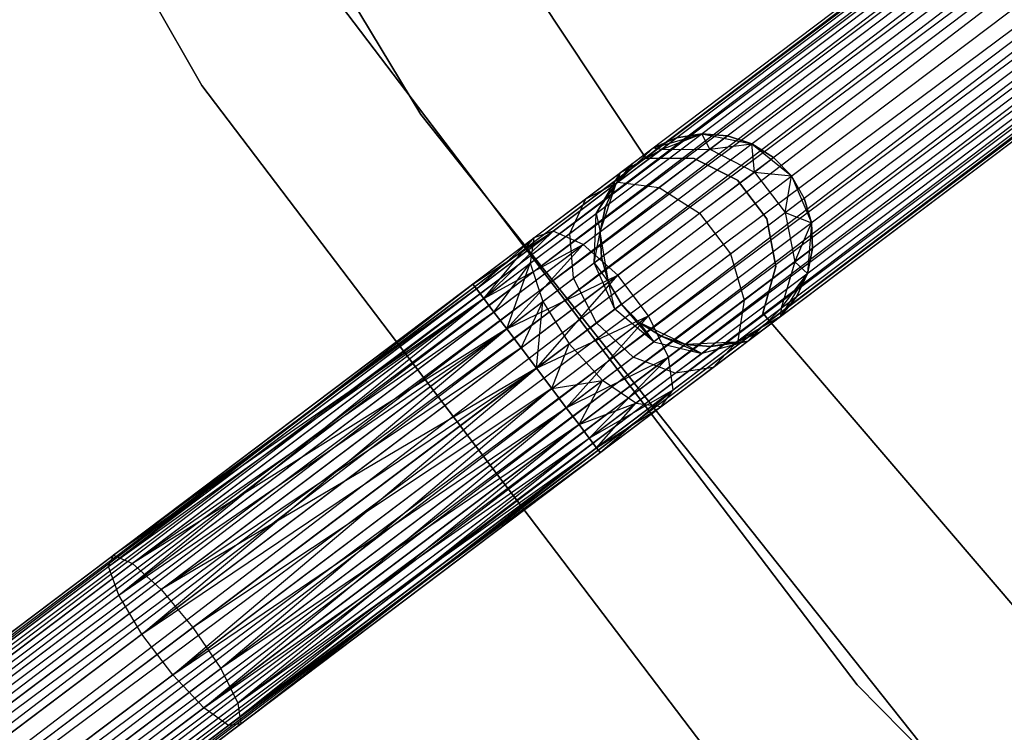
# Model space of a CAD drawing. Extents: x -102 to 101, y -101 to 102.
# Tile 16 of 256: x -55.42 to -46.17, y -41.17 to -34.47. Entities that reach past the tile are written whole.
import ezdxf

# ---------------------------------------------------------------- set-up
doc = ezdxf.new("R2010")
doc.units = 0
doc.header["$LTSCALE"] = 25.4
doc.layers.get('0').update_dxf_attribs({"linetype": 'CONTINUOUS'})

# ---------------------------------------------------------------- blocks, each defined once
blk = doc.blocks.new('NL2500012268_STL')
at = {"color": 0}
for p, q in [((67.5295, -25.3004, 327.3795), (37.6988, -47.8274, 327.3795)), ((67.5295, -25.3004, 327.6205), (37.6988, -47.8274, 327.3795)), ((67.5295, -25.3004, 327.6205), (37.6988, -47.8274, 327.3795)), ((67.5295, -25.3004, 327.3795), (37.6988, -47.8274, 327.3795)), ((37.7336, -47.8735, 327.8546), (67.5295, -25.3004, 327.6205)), ((37.7336, -47.8735, 327.8546), (67.5295, -25.3004, 327.6205)), ((37.6988, -47.8274, 327.3795), (67.5642, -25.3464, 327.1454)), ((37.6988, -47.8274, 327.3795), (67.5642, -25.3464, 327.1454)), ((67.5642, -25.3464, 327.8546), (37.7336, -47.8735, 327.8546)), ((67.5642, -25.3464, 327.8546), (37.7336, -47.8735, 327.8546)), ((67.5642, -25.3464, 327.1454), (37.8011, -47.9629, 326.9319)), ((67.5642, -25.3464, 327.1454), (37.8011, -47.9629, 326.9319)), ((67.6317, -25.4358, 328.0681), (37.7336, -47.8735, 327.8546)), ((67.6317, -25.4358, 328.0681), (37.7336, -47.8735, 327.8546)), ((67.6317, -25.4358, 326.9319), (37.8011, -47.9629, 326.9319)), ((67.6317, -25.4358, 326.9319), (37.8011, -47.9629, 326.9319)), ((37.8974, -48.0905, 328.2485), (67.6317, -25.4358, 328.0681)), ((37.8974, -48.0905, 328.2485), (67.6317, -25.4358, 328.0681)), ((37.8011, -47.9629, 326.9319), (67.7281, -25.5634, 326.7515)), ((37.8011, -47.9629, 326.9319), (67.7281, -25.5634, 326.7515)), ((67.7281, -25.5634, 328.2485), (37.8974, -48.0905, 328.2485)), ((67.7281, -25.5634, 328.2485), (37.8974, -48.0905, 328.2485)), ((67.7281, -25.5634, 326.7515), (38.017, -48.2488, 326.6146)), ((67.7281, -25.5634, 326.7515), (38.017, -48.2488, 326.6146)), ((67.8476, -25.7217, 328.3855), (37.8974, -48.0905, 328.2485)), ((67.8476, -25.7217, 328.3855), (37.8974, -48.0905, 328.2485)), ((67.8476, -25.7217, 326.6146), (38.017, -48.2488, 326.6146)), ((67.8476, -25.7217, 326.6146), (38.017, -48.2488, 326.6146)), ((38.1528, -48.4287, 328.4709), (67.8476, -25.7217, 328.3855)), ((38.1528, -48.4287, 328.4709), (67.8476, -25.7217, 328.3855)), ((38.017, -48.2488, 326.6146), (67.9835, -25.9016, 326.5291)), ((38.017, -48.2488, 326.6146), (67.9835, -25.9016, 326.5291)), ((67.9835, -25.9016, 328.4709), (38.1528, -48.4287, 328.4709)), ((67.9835, -25.9016, 328.4709), (38.1528, -48.4287, 328.4709)), ((67.9835, -25.9016, 326.5291), (38.297, -48.6196, 326.5)), ((67.9835, -25.9016, 326.5291), (38.297, -48.6196, 326.5)), ((68.1277, -26.0926, 328.5), (38.297, -48.6196, 328.5)), ((68.1277, -26.0926, 328.5), (38.297, -48.6196, 328.5)), ((68.1277, -26.0926, 326.5), (38.297, -48.6196, 326.5)), ((68.1277, -26.0926, 326.5), (38.297, -48.6196, 326.5)), ((68.2719, -26.2836, 326.5291), (38.297, -48.6196, 326.5)), ((68.2719, -26.2836, 326.5291), (38.297, -48.6196, 326.5)), ((68.2719, -26.2836, 328.4709), (38.4413, -48.8106, 328.4709)), ((68.2719, -26.2836, 328.4709), (38.4413, -48.8106, 328.4709)), ((68.2719, -26.2836, 326.5291), (38.5771, -48.9905, 326.6146)), ((68.2719, -26.2836, 326.5291), (38.5771, -48.9905, 326.6146)), ((68.4078, -26.4634, 328.3855), (38.4413, -48.8106, 328.4709)), ((68.4078, -26.4634, 328.3855), (38.4413, -48.8106, 328.4709)), ((68.4078, -26.4634, 326.6146), (38.5771, -48.9905, 326.6146)), ((68.4078, -26.4634, 326.6146), (38.5771, -48.9905, 326.6146)), ((38.6967, -49.1488, 328.2485), (68.4078, -26.4634, 328.3855)), ((38.6967, -49.1488, 328.2485), (68.4078, -26.4634, 328.3855)), ((38.5771, -48.9905, 326.6146), (68.5273, -26.6218, 326.7515)), ((38.5771, -48.9905, 326.6146), (68.5273, -26.6218, 326.7515)), ((68.5273, -26.6218, 328.2485), (38.6967, -49.1488, 328.2485)), ((68.5273, -26.6218, 328.2485), (38.6967, -49.1488, 328.2485)), ((68.5273, -26.6218, 326.7515), (38.793, -49.2764, 326.9319)), ((68.5273, -26.6218, 326.7515), (38.793, -49.2764, 326.9319)), ((68.6237, -26.7493, 328.0681), (38.6967, -49.1488, 328.2485)), ((68.6237, -26.7493, 328.0681), (38.6967, -49.1488, 328.2485)), ((68.6237, -26.7493, 326.9319), (38.793, -49.2764, 326.9319)), ((68.6237, -26.7493, 326.9319), (38.793, -49.2764, 326.9319)), ((38.8605, -49.3658, 327.8546), (68.6237, -26.7493, 328.0681)), ((38.8605, -49.3658, 327.8546), (68.6237, -26.7493, 328.0681)), ((38.793, -49.2764, 326.9319), (68.6912, -26.8387, 327.1454)), ((38.793, -49.2764, 326.9319), (68.6912, -26.8387, 327.1454)), ((68.6912, -26.8387, 327.8546), (38.8605, -49.3658, 327.8546)), ((68.6912, -26.8387, 327.8546), (38.8605, -49.3658, 327.8546)), ((68.7259, -26.8848, 327.6205), (38.8605, -49.3658, 327.8546)), ((68.7259, -26.8848, 327.6205), (38.8605, -49.3658, 327.8546)), ((68.6912, -26.8387, 327.1454), (38.8953, -49.4118, 327.3795)), ((68.6912, -26.8387, 327.1454), (38.8953, -49.4118, 327.3795)), ((38.8953, -49.4118, 327.3795), (68.7259, -26.8848, 327.6205)), ((68.7259, -26.8848, 327.3795), (38.8953, -49.4118, 327.3795)), ((38.8953, -49.4118, 327.3795), (68.7259, -26.8848, 327.6205)), ((68.7259, -26.8848, 327.3795), (38.8953, -49.4118, 327.3795)), ((45.547, -27.7899, 26.5), (49.662, -35.0051, 26.5)), ((49.662, -35.0051, 17), (45.547, -27.7899, 17)), ((45.547, -27.7899, 26.5), (49.662, -35.0051, 26.5)), ((49.662, -35.0051, 17), (45.547, -27.7899, 17)), ((47.5501, -28.3298, 19), (51.7184, -35.2789, 19)), ((51.7184, -35.2789, 20), (47.5501, -28.3298, 20)), ((47.5501, -28.3298, 19), (51.7184, -35.2789, 19)), ((51.7184, -35.2789, 20), (47.5501, -28.3298, 20)), ((53.8313, -35.6892, 23), (50.7281, -31.001, 23)), ((50.7281, -31.001, 21), (53.8313, -35.6892, 21)), ((50.7281, -31.001, 21), (53.8313, -35.6892, 21)), ((53.8313, -35.6892, 23), (50.7281, -31.001, 23)), ((55.8165, -40.6385, 26.5), (50.9136, -34.1783, 26.5)), ((50.9136, -34.1783, 17), (55.8165, -40.6385, 17)), ((50.9136, -34.1783, 17), (55.8165, -40.6385, 17)), ((55.8165, -40.6385, 26.5), (50.9136, -34.1783, 26.5)), ((49.662, -35.0051, 26.5), (54.6836, -41.6215, 26.5)), ((54.6836, -41.6215, 17), (49.662, -35.0051, 17)), ((49.662, -35.0051, 26.5), (54.6836, -41.6215, 26.5)), ((49.662, -35.0051, 26.5), (49.662, -35.0051, 17)), ((54.6836, -41.6215, 17), (49.662, -35.0051, 17)), ((49.662, -35.0051, 26.5), (49.662, -35.0051, 17)), ((51.7184, -35.2789, 19), (51.7184, -35.2789, 20)), ((51.7184, -35.2789, 19), (56.7582, -41.6246, 19)), ((56.7582, -41.6246, 20), (51.7184, -35.2789, 20)), ((51.7184, -35.2789, 19), (51.7184, -35.2789, 20)), ((51.7184, -35.2789, 19), (56.7582, -41.6246, 19)), ((56.7582, -41.6246, 20), (51.7184, -35.2789, 20)), ((53.8998, -35.5931, 21), (54.3592, -35.4588, 21)), ((53.8998, -35.5931, 21), (54.3592, -35.4588, 21)), ((54.1213, -35.498, 25.5), (53.8998, -35.5931, 25.5)), ((53.8998, -35.5931, 21), (54.1213, -35.498, 25.5)), ((54.1213, -35.498, 25.5), (53.8998, -35.5931, 25.5)), ((53.8998, -35.5931, 21), (54.1213, -35.498, 25.5)), ((53.9783, -35.6061, 26.4011), (54.3592, -35.4588, 25.5)), ((53.9783, -35.6061, 26.4011), (54.3592, -35.4588, 25.5)), ((53.9783, -35.6061, 26.4011), (54.1213, -35.498, 25.5)), ((53.9783, -35.6061, 26.4011), (54.1213, -35.498, 25.5)), ((54.3592, -35.4588, 25.5), (54.1213, -35.498, 25.5)), ((54.1213, -35.498, 25.5), (54.3592, -35.4588, 21)), ((54.1213, -35.498, 25.5), (54.3592, -35.4588, 21)), ((54.3592, -35.4588, 25.5), (54.1213, -35.498, 25.5)), ((54.3592, -35.4588, 21), (54.8284, -35.5534, 21)), ((54.4326, -35.6037, 26.5518), (54.3592, -35.4588, 25.5)), ((54.4326, -35.6037, 26.5518), (54.3592, -35.4588, 25.5)), ((54.5995, -35.4776, 25.5), (54.3592, -35.4588, 25.5)), ((54.3592, -35.4588, 21), (54.5995, -35.4776, 25.5)), ((54.3592, -35.4588, 21), (54.8284, -35.5534, 21)), ((54.3592, -35.4588, 25.5), (54.3592, -35.4588, 21)), ((54.3592, -35.4588, 25.5), (54.3592, -35.4588, 21)), ((54.5995, -35.4776, 25.5), (54.3592, -35.4588, 25.5)), ((54.3592, -35.4588, 21), (54.5995, -35.4776, 25.5)), ((54.4326, -35.6037, 26.5518), (54.5995, -35.4776, 25.5)), ((54.4326, -35.6037, 26.5518), (54.5995, -35.4776, 25.5)), ((54.8284, -35.5534, 25.5), (54.5995, -35.4776, 25.5)), ((54.5995, -35.4776, 25.5), (54.8284, -35.5534, 21)), ((54.5995, -35.4776, 25.5), (54.8284, -35.5534, 21)), ((54.8284, -35.5534, 25.5), (54.5995, -35.4776, 25.5)), ((53.5554, -35.9254, 21), (53.8998, -35.5931, 21)), ((53.5554, -35.9254, 21), (53.8998, -35.5931, 21)), ((53.5932, -35.8246, 26.2192), (53.8998, -35.5931, 25.5)), ((53.5932, -35.8246, 26.2192), (53.8998, -35.5931, 25.5)), ((53.7074, -35.7383, 25.5), (53.8998, -35.5931, 21)), ((53.7074, -35.7383, 25.5), (53.8998, -35.5931, 21)), ((53.8998, -35.5931, 25.5), (53.8998, -35.5931, 21)), ((53.9783, -35.6061, 26.4011), (53.8998, -35.5931, 25.5)), ((53.9783, -35.6061, 26.4011), (53.8998, -35.5931, 25.5)), ((53.8998, -35.5931, 25.5), (53.8998, -35.5931, 21)), ((54.4326, -35.6037, 26.5518), (54.8284, -35.5534, 25.5)), ((54.4326, -35.6037, 26.5518), (54.8284, -35.5534, 25.5)), ((54.8284, -35.5534, 21), (55.1998, -35.8553, 21)), ((54.8519, -35.8181, 26.6369), (54.8284, -35.5534, 25.5)), ((54.8519, -35.8181, 26.6369), (54.8284, -35.5534, 25.5)), ((55.0324, -35.6818, 25.5), (54.8284, -35.5534, 25.5)), ((54.8284, -35.5534, 21), (55.1998, -35.8553, 21)), ((54.8284, -35.5534, 21), (55.0324, -35.6818, 25.5)), ((54.8284, -35.5534, 25.5), (54.8284, -35.5534, 21)), ((54.8284, -35.5534, 25.5), (54.8284, -35.5534, 21)), ((55.0324, -35.6818, 25.5), (54.8284, -35.5534, 25.5)), ((54.8284, -35.5534, 21), (55.0324, -35.6818, 25.5)), ((53.571, -35.9136, 27.165), (53.9783, -35.6061, 26.4011)), ((53.571, -35.9136, 27.165), (53.9783, -35.6061, 26.4011)), ((53.5932, -35.8246, 26.2192), (53.9783, -35.6061, 26.4011)), ((53.5932, -35.8246, 26.2192), (53.9783, -35.6061, 26.4011)), ((54.2869, -35.6916, 23), (53.8313, -35.6892, 23)), ((53.8313, -35.6892, 23), (53.8313, -35.6892, 21)), ((53.8313, -35.6892, 21), (54.2869, -35.6916, 21)), ((53.8313, -35.6892, 23), (53.8313, -35.6892, 21)), ((53.8313, -35.6892, 21), (54.2869, -35.6916, 21)), ((54.2869, -35.6916, 23), (53.8313, -35.6892, 23)), ((53.9571, -35.9628, 27.4435), (54.4326, -35.6037, 26.5518)), ((53.9571, -35.9628, 27.4435), (54.4326, -35.6037, 26.5518)), ((53.9783, -35.6061, 26.4011), (54.4326, -35.6037, 26.5518)), ((53.9783, -35.6061, 26.4011), (54.4326, -35.6037, 26.5518)), ((54.6941, -35.8959, 23), (54.2869, -35.6916, 23)), ((54.2869, -35.6916, 23), (54.2869, -35.6916, 21)), ((54.2869, -35.6916, 21), (54.6941, -35.8959, 21)), ((54.2869, -35.6916, 23), (54.2869, -35.6916, 21)), ((54.2869, -35.6916, 21), (54.6941, -35.8959, 21)), ((54.6941, -35.8959, 23), (54.2869, -35.6916, 23)), ((54.4326, -35.6037, 26.5518), (54.8519, -35.8181, 26.6369)), ((54.4326, -35.6037, 26.5518), (54.8519, -35.8181, 26.6369)), ((54.8519, -35.8181, 26.6369), (55.0324, -35.6818, 25.5)), ((54.8519, -35.8181, 26.6369), (55.0324, -35.6818, 25.5)), ((55.1998, -35.8553, 25.5), (55.0324, -35.6818, 25.5)), ((55.0324, -35.6818, 25.5), (55.1998, -35.8553, 21)), ((55.1998, -35.8553, 25.5), (55.0324, -35.6818, 25.5)), ((55.0324, -35.6818, 25.5), (55.1998, -35.8553, 21)), ((53.7074, -35.7383, 25.5), (53.5554, -35.9254, 25.5)), ((53.5554, -35.9254, 21), (53.7074, -35.7383, 25.5)), ((53.7074, -35.7383, 25.5), (53.5554, -35.9254, 25.5)), ((53.5554, -35.9254, 21), (53.7074, -35.7383, 25.5)), ((53.5932, -35.8246, 26.2192), (53.7074, -35.7383, 25.5)), ((53.5932, -35.8246, 26.2192), (53.7074, -35.7383, 25.5)), ((53.2681, -36.0701, 26.829), (53.5932, -35.8246, 26.2192)), ((53.2681, -36.0701, 26.829), (53.5932, -35.8246, 26.2192)), ((53.3655, -36.2092, 26.048), (53.5932, -35.8246, 26.2192)), ((53.3655, -36.2092, 26.048), (53.5932, -35.8246, 26.2192)), ((53.5932, -35.8246, 26.2192), (53.5554, -35.9254, 25.5)), ((53.5932, -35.8246, 26.2192), (53.5554, -35.9254, 25.5)), ((54.338, -36.2062, 27.6008), (54.8519, -35.8181, 26.6369)), ((54.338, -36.2062, 27.6008), (54.8519, -35.8181, 26.6369)), ((54.8519, -35.8181, 26.6369), (55.1998, -35.8553, 25.5)), ((54.8519, -35.8181, 26.6369), (55.1998, -35.8553, 25.5)), ((54.8519, -35.8181, 26.6369), (55.1404, -36.2, 26.6369)), ((54.8519, -35.8181, 26.6369), (55.1404, -36.2, 26.6369)), ((55.1404, -36.2, 26.6369), (55.1998, -35.8553, 25.5)), ((55.1404, -36.2, 26.6369), (55.1998, -35.8553, 25.5)), ((55.1998, -35.8553, 21), (55.3885, -36.2951, 21)), ((55.3209, -36.0638, 25.5), (55.1998, -35.8553, 25.5)), ((55.1998, -35.8553, 25.5), (55.1998, -35.8553, 21)), ((55.1998, -35.8553, 25.5), (55.1998, -35.8553, 21)), ((55.3209, -36.0638, 25.5), (55.1998, -35.8553, 25.5)), ((55.3209, -36.0638, 25.5), (55.1998, -35.8553, 21)), ((55.3209, -36.0638, 25.5), (55.1998, -35.8553, 21)), ((55.1998, -35.8553, 21), (55.3885, -36.2951, 21)), ((52.9614, -36.374, 27.6754), (53.571, -35.9136, 27.165)), ((52.9614, -36.374, 27.6754), (53.571, -35.9136, 27.165)), ((53.2455, -36.5001, 28.0393), (53.9571, -35.9628, 27.4435)), ((53.2455, -36.5001, 28.0393), (53.9571, -35.9628, 27.4435)), ((53.2681, -36.0701, 26.829), (53.571, -35.9136, 27.165)), ((53.2681, -36.0701, 26.829), (53.571, -35.9136, 27.165)), ((53.3655, -36.2092, 26.048), (53.5554, -35.9254, 25.5)), ((53.3655, -36.2092, 26.048), (53.5554, -35.9254, 25.5)), ((53.4049, -36.3798, 21), (53.5554, -35.9254, 21)), ((53.4049, -36.3798, 21), (53.5554, -35.9254, 21)), ((53.5554, -35.9254, 25.5), (53.4525, -36.1435, 25.5)), ((53.4525, -36.1435, 25.5), (53.5554, -35.9254, 21)), ((53.4525, -36.1435, 25.5), (53.5554, -35.9254, 21)), ((53.5554, -35.9254, 25.5), (53.4525, -36.1435, 25.5)), ((53.5554, -35.9254, 25.5), (53.5554, -35.9254, 21)), ((53.5554, -35.9254, 25.5), (53.5554, -35.9254, 21)), ((53.571, -35.9136, 27.165), (53.9571, -35.9628, 27.4435)), ((53.571, -35.9136, 27.165), (53.9571, -35.9628, 27.4435)), ((53.9571, -35.9628, 27.4435), (54.338, -36.2062, 27.6008)), ((53.9571, -35.9628, 27.4435), (54.338, -36.2062, 27.6008)), ((54.9684, -36.2595, 23), (54.6941, -35.8959, 23)), ((54.6941, -35.8959, 23), (54.6941, -35.8959, 21)), ((54.6941, -35.8959, 21), (54.9684, -36.2595, 21)), ((54.6941, -35.8959, 23), (54.6941, -35.8959, 21)), ((54.6941, -35.8959, 21), (54.9684, -36.2595, 21)), ((54.9684, -36.2595, 23), (54.6941, -35.8959, 23)), ((55.1404, -36.2, 26.6369), (55.3209, -36.0638, 25.5)), ((55.1404, -36.2, 26.6369), (55.3209, -36.0638, 25.5)), ((55.3885, -36.2951, 25.5), (55.3209, -36.0638, 25.5)), ((55.3209, -36.0638, 25.5), (55.3885, -36.2951, 21)), ((55.3209, -36.0638, 25.5), (55.3885, -36.2951, 21)), ((55.3885, -36.2951, 25.5), (55.3209, -36.0638, 25.5)), ((52.7815, -36.4375, 27.2364), (53.2681, -36.0701, 26.829)), ((52.7815, -36.4375, 27.2364), (53.2681, -36.0701, 26.829)), ((53.1178, -36.3962, 26.5125), (53.2681, -36.0701, 26.829)), ((53.1178, -36.3962, 26.5125), (53.2681, -36.0701, 26.829)), ((53.3655, -36.2092, 26.048), (53.4525, -36.1435, 25.5)), ((53.3655, -36.2092, 26.048), (53.4525, -36.1435, 25.5)), ((53.4525, -36.1435, 25.5), (53.4049, -36.3798, 25.5)), ((53.4049, -36.3798, 21), (53.4525, -36.1435, 25.5)), ((53.4525, -36.1435, 25.5), (53.4049, -36.3798, 25.5)), ((53.4049, -36.3798, 21), (53.4525, -36.1435, 25.5)), ((53.1178, -36.3962, 26.5125), (53.3655, -36.2092, 26.048)), ((53.1178, -36.3962, 26.5125), (53.3655, -36.2092, 26.048)), ((53.3474, -36.6718, 25.9265), (53.3655, -36.2092, 26.048)), ((53.3474, -36.6718, 25.9265), (53.3655, -36.2092, 26.048)), ((53.3655, -36.2092, 26.048), (53.4049, -36.3798, 25.5)), ((53.3655, -36.2092, 26.048), (53.4049, -36.3798, 25.5)), ((53.5688, -36.787, 28.2448), (54.338, -36.2062, 27.6008)), ((53.5688, -36.787, 28.2448), (54.338, -36.2062, 27.6008)), ((54.338, -36.2062, 27.6008), (54.6264, -36.5881, 27.6008)), ((54.338, -36.2062, 27.6008), (54.6264, -36.5881, 27.6008)), ((54.6264, -36.5881, 27.6008), (55.1404, -36.2, 26.6369)), ((54.6264, -36.5881, 27.6008), (55.1404, -36.2, 26.6369)), ((55.1404, -36.2, 26.6369), (55.3885, -36.2951, 25.5)), ((55.1404, -36.2, 26.6369), (55.3885, -36.2951, 25.5)), ((55.1404, -36.2, 26.6369), (55.2318, -36.6621, 26.5518)), ((55.1404, -36.2, 26.6369), (55.2318, -36.6621, 26.5518)), ((55.053, -36.7072, 23), (54.9684, -36.2595, 23)), ((54.9684, -36.2595, 23), (54.9684, -36.2595, 21)), ((54.9684, -36.2595, 21), (55.053, -36.7072, 21)), ((54.9684, -36.2595, 23), (54.9684, -36.2595, 21)), ((54.9684, -36.2595, 21), (55.053, -36.7072, 21)), ((55.053, -36.7072, 23), (54.9684, -36.2595, 23)), ((55.2318, -36.6621, 26.5518), (55.3885, -36.2951, 25.5)), ((55.2318, -36.6621, 26.5518), (55.3885, -36.2951, 25.5)), ((55.3885, -36.2951, 21), (55.3511, -36.7723, 21)), ((55.3885, -36.2951, 21), (55.3511, -36.7723, 21)), ((55.3988, -36.536, 25.5), (55.3885, -36.2951, 25.5)), ((55.3885, -36.2951, 21), (55.3988, -36.536, 25.5)), ((55.3885, -36.2951, 25.5), (55.3885, -36.2951, 21)), ((55.3885, -36.2951, 25.5), (55.3885, -36.2951, 21)), ((55.3988, -36.536, 25.5), (55.3885, -36.2951, 25.5)), ((55.3885, -36.2951, 21), (55.3988, -36.536, 25.5)), ((52.2075, -36.871, 27.6205), (52.9614, -36.374, 27.6754)), ((52.2075, -36.871, 27.6205), (52.9614, -36.374, 27.6754)), ((52.2423, -36.917, 27.8546), (52.9614, -36.374, 27.6754)), ((52.2423, -36.917, 27.8546), (52.9614, -36.374, 27.6754)), ((52.3098, -37.0064, 28.0681), (52.9614, -36.374, 27.6754)), ((52.3098, -37.0064, 28.0681), (52.9614, -36.374, 27.6754)), ((52.7471, -36.6762, 26.8229), (53.1178, -36.3962, 26.5125)), ((52.7471, -36.6762, 26.8229), (53.1178, -36.3962, 26.5125)), ((52.9614, -36.374, 27.6754), (52.7815, -36.4375, 27.2364)), ((52.9614, -36.374, 27.6754), (52.7815, -36.4375, 27.2364)), ((53.2455, -36.5001, 28.0393), (52.9614, -36.374, 27.6754)), ((53.2455, -36.5001, 28.0393), (52.9614, -36.374, 27.6754)), ((53.1546, -36.8174, 26.2881), (53.1178, -36.3962, 26.5125)), ((53.1546, -36.8174, 26.2881), (53.1178, -36.3962, 26.5125)), ((53.3474, -36.6718, 25.9265), (53.4049, -36.3798, 25.5)), ((53.3474, -36.6718, 25.9265), (53.4049, -36.3798, 25.5)), ((53.4828, -36.852, 21), (53.4049, -36.3798, 21)), ((53.4049, -36.3798, 25.5), (53.4151, -36.6206, 25.5)), ((53.4151, -36.6206, 25.5), (53.4049, -36.3798, 21)), ((53.4828, -36.852, 21), (53.4049, -36.3798, 21)), ((53.4151, -36.6206, 25.5), (53.4049, -36.3798, 21)), ((53.4049, -36.3798, 25.5), (53.4151, -36.6206, 25.5)), ((53.4049, -36.3798, 25.5), (53.4049, -36.3798, 21)), ((53.4049, -36.3798, 25.5), (53.4049, -36.3798, 21)), ((52.2075, -36.871, 27.6205), (52.7815, -36.4375, 27.2364)), ((52.2075, -36.871, 27.3795), (52.7815, -36.4375, 27.2364)), ((52.2075, -36.871, 27.3795), (52.7815, -36.4375, 27.2364)), ((52.2075, -36.871, 27.6205), (52.7815, -36.4375, 27.2364)), ((52.2423, -36.917, 27.1454), (52.7815, -36.4375, 27.2364)), ((52.2423, -36.917, 27.1454), (52.7815, -36.4375, 27.2364)), ((52.3098, -37.0064, 26.9319), (52.7815, -36.4375, 27.2364)), ((52.3098, -37.0064, 26.9319), (52.7815, -36.4375, 27.2364)), ((52.3098, -37.0064, 28.0681), (53.2455, -36.5001, 28.0393)), ((52.3098, -37.0064, 28.0681), (53.2455, -36.5001, 28.0393)), ((52.4062, -37.134, 28.2485), (53.2455, -36.5001, 28.0393)), ((52.4062, -37.134, 28.2485), (53.2455, -36.5001, 28.0393)), ((52.5257, -37.2923, 28.3855), (53.2455, -36.5001, 28.0393)), ((52.5257, -37.2923, 28.3855), (53.2455, -36.5001, 28.0393)), ((52.7815, -36.4375, 27.2364), (52.7471, -36.6762, 26.8229)), ((52.7815, -36.4375, 27.2364), (52.7471, -36.6762, 26.8229)), ((53.5688, -36.787, 28.2448), (53.2455, -36.5001, 28.0393)), ((53.5688, -36.787, 28.2448), (53.2455, -36.5001, 28.0393)), ((53.8573, -37.169, 28.2448), (54.6264, -36.5881, 27.6008)), ((53.8573, -37.169, 28.2448), (54.6264, -36.5881, 27.6008)), ((54.6264, -36.5881, 27.6008), (54.7563, -37.0211, 27.4435)), ((54.6264, -36.5881, 27.6008), (54.7563, -37.0211, 27.4435)), ((55.2318, -36.6621, 26.5518), (55.3988, -36.536, 25.5)), ((55.2318, -36.6621, 26.5518), (55.3988, -36.536, 25.5)), ((55.3511, -36.7723, 25.5), (55.3988, -36.536, 25.5)), ((55.3988, -36.536, 25.5), (55.3511, -36.7723, 21)), ((55.3988, -36.536, 25.5), (55.3511, -36.7723, 21)), ((55.3511, -36.7723, 25.5), (55.3988, -36.536, 25.5)), ((52.3098, -37.0064, 26.9319), (52.7471, -36.6762, 26.8229)), ((52.3098, -37.0064, 26.9319), (52.7471, -36.6762, 26.8229)), ((52.4062, -37.134, 26.7515), (52.7471, -36.6762, 26.8229)), ((52.4062, -37.134, 26.7515), (52.7471, -36.6762, 26.8229)), ((52.5257, -37.2923, 26.6146), (52.7471, -36.6762, 26.8229)), ((52.5257, -37.2923, 26.6146), (52.7471, -36.6762, 26.8229)), ((52.7471, -36.6762, 26.8229), (52.8661, -37.0353, 26.5297)), ((52.7471, -36.6762, 26.8229), (52.8661, -37.0353, 26.5297)), ((53.1546, -36.8174, 26.2881), (53.3474, -36.6718, 25.9265)), ((53.1546, -36.8174, 26.2881), (53.3474, -36.6718, 25.9265)), ((53.3474, -36.6718, 25.9265), (53.4151, -36.6206, 25.5)), ((53.3474, -36.6718, 25.9265), (53.4151, -36.6206, 25.5)), ((53.543, -37.1064, 25.8827), (53.3474, -36.6718, 25.9265)), ((53.3474, -36.6718, 25.9265), (53.4828, -36.852, 25.5)), ((53.3474, -36.6718, 25.9265), (53.4828, -36.852, 25.5)), ((53.543, -37.1064, 25.8827), (53.3474, -36.6718, 25.9265)), ((53.4151, -36.6206, 25.5), (53.4828, -36.852, 25.5)), ((53.4828, -36.852, 21), (53.4151, -36.6206, 25.5)), ((53.4151, -36.6206, 25.5), (53.4828, -36.852, 25.5)), ((53.4828, -36.852, 21), (53.4151, -36.6206, 25.5)), ((54.7563, -37.0211, 27.4435), (55.2318, -36.6621, 26.5518)), ((54.7563, -37.0211, 27.4435), (55.2318, -36.6621, 26.5518)), ((54.9302, -37.1459, 23), (55.053, -36.7072, 23)), ((55.053, -36.7072, 21), (54.9302, -37.1459, 21)), ((55.053, -36.7072, 21), (54.9302, -37.1459, 21)), ((54.9302, -37.1459, 23), (55.053, -36.7072, 23)), ((55.053, -36.7072, 23), (55.053, -36.7072, 21)), ((55.053, -36.7072, 23), (55.053, -36.7072, 21)), ((55.2318, -36.6621, 26.5518), (55.1052, -37.0984, 26.4011)), ((55.2318, -36.6621, 26.5518), (55.1052, -37.0984, 26.4011)), ((55.2318, -36.6621, 26.5518), (55.3511, -36.7723, 25.5)), ((55.2318, -36.6621, 26.5518), (55.3511, -36.7723, 25.5)), ((52.5257, -37.2923, 28.3855), (53.5688, -36.787, 28.2448)), ((52.5257, -37.2923, 28.3855), (53.5688, -36.787, 28.2448)), ((52.6616, -37.4722, 28.4709), (53.5688, -36.787, 28.2448)), ((52.6616, -37.4722, 28.4709), (53.5688, -36.787, 28.2448)), ((52.8058, -37.6632, 28.5), (53.5688, -36.787, 28.2448)), ((52.8058, -37.6632, 28.5), (53.5688, -36.787, 28.2448)), ((53.8573, -37.169, 28.2448), (53.5688, -36.787, 28.2448)), ((53.8573, -37.169, 28.2448), (53.5688, -36.787, 28.2448)), ((55.3511, -36.7723, 21), (55.0962, -37.1775, 21)), ((55.3511, -36.7723, 21), (55.0962, -37.1775, 21)), ((55.1052, -37.0984, 26.4011), (55.3511, -36.7723, 25.5)), ((55.1052, -37.0984, 26.4011), (55.3511, -36.7723, 25.5)), ((55.2483, -36.9904, 25.5), (55.3511, -36.7723, 25.5)), ((55.3511, -36.7723, 21), (55.2483, -36.9904, 25.5)), ((55.2483, -36.9904, 25.5), (55.3511, -36.7723, 25.5)), ((55.3511, -36.7723, 21), (55.2483, -36.9904, 25.5)), ((55.3511, -36.7723, 25.5), (55.3511, -36.7723, 21)), ((55.3511, -36.7723, 25.5), (55.3511, -36.7723, 21)), ((48.7859, -39.5271, 27.6116), (52.2075, -36.871, 27.3795)), ((48.7859, -39.5271, 27.6116), (52.2075, -36.871, 27.3795)), ((48.8318, -39.4202, 28.0758), (52.2075, -36.871, 27.3795)), ((48.8318, -39.4202, 28.0758), (52.2075, -36.871, 27.6205)), ((48.8318, -39.4202, 28.0758), (52.2075, -36.871, 27.3795)), ((48.8318, -39.4202, 28.0758), (52.2075, -36.871, 27.6205)), ((52.2075, -36.871, 27.3795), (52.2423, -36.917, 27.1454)), ((52.2423, -36.917, 27.8546), (52.2075, -36.871, 27.6205)), ((52.2075, -36.871, 27.3795), (52.2423, -36.917, 27.1454)), ((52.2423, -36.917, 27.8546), (52.2075, -36.871, 27.6205)), ((52.8661, -37.0353, 26.5297), (53.1546, -36.8174, 26.2881)), ((52.8661, -37.0353, 26.5297), (53.1546, -36.8174, 26.2881)), ((53.3701, -37.237, 26.2071), (53.1546, -36.8174, 26.2881)), ((53.3701, -37.237, 26.2071), (53.1546, -36.8174, 26.2881)), ((53.6038, -37.0605, 21), (53.4828, -36.852, 21)), ((53.543, -37.1064, 25.8827), (53.4828, -36.852, 25.5)), ((53.4828, -36.852, 25.5), (53.6038, -37.0605, 25.5)), ((53.543, -37.1064, 25.8827), (53.4828, -36.852, 25.5)), ((53.4828, -36.852, 25.5), (53.6038, -37.0605, 25.5)), ((53.4828, -36.852, 25.5), (53.4828, -36.852, 21)), ((53.6038, -37.0605, 21), (53.4828, -36.852, 21)), ((53.4828, -36.852, 25.5), (53.4828, -36.852, 21)), ((48.7859, -39.5271, 27.6116), (52.2423, -36.917, 27.1454)), ((48.7859, -39.5271, 27.6116), (52.2423, -36.917, 27.1454)), ((52.2423, -36.917, 27.8546), (48.8318, -39.4202, 28.0758)), ((52.2423, -36.917, 27.8546), (48.8318, -39.4202, 28.0758)), ((52.2423, -36.917, 27.1454), (52.3098, -37.0064, 26.9319)), ((52.3098, -37.0064, 28.0681), (52.2423, -36.917, 27.8546)), ((52.2423, -36.917, 27.1454), (52.3098, -37.0064, 26.9319)), ((52.3098, -37.0064, 28.0681), (52.2423, -36.917, 27.8546)), ((48.7859, -39.5271, 27.6116), (52.3098, -37.0064, 26.9319)), ((48.7859, -39.5271, 27.6116), (52.3098, -37.0064, 26.9319)), ((52.3098, -37.0064, 28.0681), (48.8318, -39.4202, 28.0758)), ((52.3098, -37.0064, 28.0681), (48.8318, -39.4202, 28.0758)), ((48.8829, -39.7946, 27.2267), (52.3098, -37.0064, 26.9319)), ((48.8829, -39.7946, 27.2267), (52.3098, -37.0064, 26.9319)), ((52.3098, -37.0064, 28.0681), (49.0101, -39.4982, 28.5131)), ((52.3098, -37.0064, 28.0681), (49.0101, -39.4982, 28.5131)), ((52.3098, -37.0064, 26.9319), (52.4062, -37.134, 26.7515)), ((52.4062, -37.134, 28.2485), (52.3098, -37.0064, 28.0681)), ((52.3098, -37.0064, 26.9319), (52.4062, -37.134, 26.7515)), ((52.4062, -37.134, 28.2485), (52.3098, -37.0064, 28.0681)), ((52.5257, -37.2923, 26.6146), (52.8661, -37.0353, 26.5297)), ((52.5257, -37.2923, 26.6146), (52.8661, -37.0353, 26.5297)), ((52.6616, -37.4722, 26.5291), (52.8661, -37.0353, 26.5297)), ((52.6616, -37.4722, 26.5291), (52.8661, -37.0353, 26.5297)), ((52.8058, -37.6632, 26.5), (52.8661, -37.0353, 26.5297)), ((52.8058, -37.6632, 26.5), (52.8661, -37.0353, 26.5297)), ((52.8661, -37.0353, 26.5297), (53.1112, -37.4325, 26.4239)), ((52.8661, -37.0353, 26.5297), (53.1112, -37.4325, 26.4239)), ((53.6038, -37.0605, 25.5), (53.543, -37.1064, 25.8827)), ((53.6038, -37.0605, 25.5), (53.543, -37.1064, 25.8827)), ((53.7712, -37.234, 21), (53.6038, -37.0605, 21)), ((53.6038, -37.0605, 25.5), (53.7712, -37.234, 25.5)), ((53.9076, -37.4135, 25.9265), (53.6038, -37.0605, 25.5)), ((53.9076, -37.4135, 25.9265), (53.6038, -37.0605, 25.5)), ((53.6038, -37.0605, 25.5), (53.7712, -37.234, 25.5)), ((53.6038, -37.0605, 25.5), (53.6038, -37.0605, 21)), ((53.7712, -37.234, 21), (53.6038, -37.0605, 21)), ((53.6038, -37.0605, 25.5), (53.6038, -37.0605, 21)), ((54.0448, -37.5585, 28.0393), (54.7563, -37.0211, 27.4435)), ((54.0448, -37.5585, 28.0393), (54.7563, -37.0211, 27.4435)), ((54.7563, -37.0211, 27.4435), (54.6979, -37.406, 27.165)), ((54.7563, -37.0211, 27.4435), (54.6979, -37.406, 27.165)), ((55.0962, -37.1775, 25.5), (55.2483, -36.9904, 25.5)), ((55.2483, -36.9904, 25.5), (55.0962, -37.1775, 21)), ((55.2483, -36.9904, 25.5), (55.0962, -37.1775, 21)), ((55.0962, -37.1775, 25.5), (55.2483, -36.9904, 25.5)), ((55.1052, -37.0984, 26.4011), (55.2483, -36.9904, 25.5)), ((55.1052, -37.0984, 26.4011), (55.2483, -36.9904, 25.5)), ((48.8829, -39.7946, 27.2267), (52.4062, -37.134, 26.7515)), ((48.8829, -39.7946, 27.2267), (52.4062, -37.134, 26.7515)), ((52.4062, -37.134, 28.2485), (49.0101, -39.4982, 28.5131)), ((52.4062, -37.134, 28.2485), (49.0101, -39.4982, 28.5131)), ((52.4062, -37.134, 26.7515), (52.5257, -37.2923, 26.6146)), ((52.5257, -37.2923, 28.3855), (52.4062, -37.134, 28.2485)), ((52.4062, -37.134, 26.7515), (52.5257, -37.2923, 26.6146)), ((52.5257, -37.2923, 28.3855), (52.4062, -37.134, 28.2485)), ((52.8058, -37.6632, 28.5), (53.8573, -37.169, 28.2448)), ((52.8058, -37.6632, 28.5), (53.8573, -37.169, 28.2448)), ((52.95, -37.8541, 28.4709), (53.8573, -37.169, 28.2448)), ((52.95, -37.8541, 28.4709), (53.8573, -37.169, 28.2448)), ((53.0858, -38.034, 28.3855), (53.8573, -37.169, 28.2448)), ((53.0858, -38.034, 28.3855), (53.8573, -37.169, 28.2448)), ((53.543, -37.1064, 25.8827), (53.3701, -37.237, 26.2071)), ((53.543, -37.1064, 25.8827), (53.3701, -37.237, 26.2071)), ((53.9076, -37.4135, 25.9265), (53.543, -37.1064, 25.8827)), ((53.9076, -37.4135, 25.9265), (53.543, -37.1064, 25.8827)), ((54.0448, -37.5585, 28.0393), (53.8573, -37.169, 28.2448)), ((54.0448, -37.5585, 28.0393), (53.8573, -37.169, 28.2448)), ((54.6979, -37.406, 27.165), (55.1052, -37.0984, 26.4011)), ((54.6979, -37.406, 27.165), (55.1052, -37.0984, 26.4011)), ((55.1052, -37.0984, 26.4011), (54.7897, -37.409, 26.2192)), ((55.1052, -37.0984, 26.4011), (54.7897, -37.409, 26.2192)), ((58.5851, -41.4163, 23), (54.9302, -37.1459, 23)), ((54.9302, -37.1459, 23), (54.9302, -37.1459, 21)), ((54.9302, -37.1459, 21), (58.5851, -41.4163, 21)), ((54.9302, -37.1459, 23), (54.9302, -37.1459, 21)), ((54.9302, -37.1459, 21), (58.5851, -41.4163, 21)), ((58.5851, -41.4163, 23), (54.9302, -37.1459, 23)), ((55.1052, -37.0984, 26.4011), (55.0962, -37.1775, 25.5)), ((55.1052, -37.0984, 26.4011), (55.0962, -37.1775, 25.5)), ((53.3701, -37.237, 26.2071), (53.1112, -37.4325, 26.4239)), ((53.3701, -37.237, 26.2071), (53.1112, -37.4325, 26.4239)), ((53.7147, -37.5591, 26.2881), (53.3701, -37.237, 26.2071)), ((53.7147, -37.5591, 26.2881), (53.3701, -37.237, 26.2071)), ((54.2041, -37.4382, 21), (53.7712, -37.234, 21)), ((53.7712, -37.234, 25.5), (53.9076, -37.4135, 25.9265)), ((53.7712, -37.234, 25.5), (53.9076, -37.4135, 25.9265)), ((53.7712, -37.234, 25.5), (53.9753, -37.3624, 25.5)), ((53.9753, -37.3624, 25.5), (53.7712, -37.234, 21)), ((54.2041, -37.4382, 21), (53.7712, -37.234, 21)), ((53.9753, -37.3624, 25.5), (53.7712, -37.234, 21)), ((53.7712, -37.234, 25.5), (53.9753, -37.3624, 25.5)), ((53.7712, -37.234, 25.5), (53.7712, -37.234, 21)), ((53.7712, -37.234, 25.5), (53.7712, -37.234, 21)), ((55.0962, -37.1775, 21), (54.6823, -37.4178, 21)), ((55.0962, -37.1775, 21), (54.6823, -37.4178, 21)), ((54.7897, -37.409, 26.2192), (55.0962, -37.1775, 25.5)), ((54.7897, -37.409, 26.2192), (55.0962, -37.1775, 25.5)), ((55.0962, -37.1775, 21), (54.9039, -37.3227, 25.5)), ((55.0962, -37.1775, 21), (54.9039, -37.3227, 25.5)), ((55.0962, -37.1775, 25.5), (55.0962, -37.1775, 21)), ((55.0962, -37.1775, 25.5), (55.0962, -37.1775, 21)), ((48.8829, -39.7946, 27.2267), (52.5257, -37.2923, 26.6146)), ((48.8829, -39.7946, 27.2267), (52.5257, -37.2923, 26.6146)), ((52.5257, -37.2923, 28.3855), (49.0101, -39.4982, 28.5131)), ((52.5257, -37.2923, 28.3855), (49.0101, -39.4982, 28.5131)), ((49.1005, -40.1613, 27.0093), (52.5257, -37.2923, 26.6146)), ((49.1005, -40.1613, 27.0093), (52.5257, -37.2923, 26.6146)), ((49.2799, -39.7434, 28.8232), (52.5257, -37.2923, 28.3855)), ((49.2799, -39.7434, 28.8232), (52.5257, -37.2923, 28.3855)), ((52.5257, -37.2923, 26.6146), (52.6616, -37.4722, 26.5291)), ((52.6616, -37.4722, 28.4709), (52.5257, -37.2923, 28.3855)), ((52.5257, -37.2923, 26.6146), (52.6616, -37.4722, 26.5291)), ((52.6616, -37.4722, 28.4709), (52.5257, -37.2923, 28.3855)), ((54.6823, -37.4178, 25.5), (54.9039, -37.3227, 25.5)), ((54.9039, -37.3227, 25.5), (54.6823, -37.4178, 21)), ((54.9039, -37.3227, 25.5), (54.6823, -37.4178, 21)), ((54.6823, -37.4178, 25.5), (54.9039, -37.3227, 25.5)), ((54.7897, -37.409, 26.2192), (54.9039, -37.3227, 25.5)), ((54.7897, -37.409, 26.2192), (54.9039, -37.3227, 25.5)), ((53.1112, -37.4325, 26.4239), (52.8058, -37.6632, 26.5)), ((53.1112, -37.4325, 26.4239), (52.8058, -37.6632, 26.5)), ((52.95, -37.8541, 26.5291), (53.1112, -37.4325, 26.4239)), ((52.95, -37.8541, 26.5291), (53.1112, -37.4325, 26.4239)), ((53.4262, -37.777, 26.5297), (53.1112, -37.4325, 26.4239)), ((53.4262, -37.777, 26.5297), (53.1112, -37.4325, 26.4239)), ((53.7147, -37.5591, 26.2881), (53.9076, -37.4135, 25.9265)), ((53.7147, -37.5591, 26.2881), (53.9076, -37.4135, 25.9265)), ((53.9753, -37.3624, 25.5), (53.9076, -37.4135, 25.9265)), ((53.9753, -37.3624, 25.5), (53.9076, -37.4135, 25.9265)), ((53.9076, -37.4135, 25.9265), (54.3575, -37.5227, 26.048)), ((53.9076, -37.4135, 25.9265), (54.3575, -37.5227, 26.048)), ((53.9753, -37.3624, 25.5), (54.3575, -37.5227, 26.048)), ((53.9753, -37.3624, 25.5), (54.3575, -37.5227, 26.048)), ((53.9753, -37.3624, 25.5), (54.2041, -37.4382, 25.5)), ((54.2041, -37.4382, 21), (53.9753, -37.3624, 25.5)), ((53.9753, -37.3624, 25.5), (54.2041, -37.4382, 25.5)), ((54.2041, -37.4382, 21), (53.9753, -37.3624, 25.5)), ((54.0883, -37.8663, 27.6754), (54.6979, -37.406, 27.165)), ((54.0883, -37.8663, 27.6754), (54.6979, -37.406, 27.165)), ((54.6823, -37.4178, 21), (54.2041, -37.4382, 21)), ((54.6823, -37.4178, 21), (54.2041, -37.4382, 21)), ((54.2041, -37.4382, 25.5), (54.3575, -37.5227, 26.048)), ((54.2041, -37.4382, 25.5), (54.3575, -37.5227, 26.048)), ((54.2041, -37.4382, 25.5), (54.4444, -37.457, 25.5)), ((54.4444, -37.457, 25.5), (54.2041, -37.4382, 21)), ((54.4444, -37.457, 25.5), (54.2041, -37.4382, 21)), ((54.2041, -37.4382, 25.5), (54.4444, -37.457, 25.5)), ((54.2041, -37.4382, 25.5), (54.2041, -37.4382, 21)), ((54.2041, -37.4382, 25.5), (54.2041, -37.4382, 21)), ((54.7897, -37.409, 26.2192), (54.3575, -37.5227, 26.048)), ((54.7897, -37.409, 26.2192), (54.3575, -37.5227, 26.048)), ((54.4444, -37.457, 25.5), (54.7897, -37.409, 26.2192)), ((54.4444, -37.457, 25.5), (54.7897, -37.409, 26.2192)), ((54.4444, -37.457, 25.5), (54.6823, -37.4178, 25.5)), ((54.6823, -37.4178, 21), (54.4444, -37.457, 25.5)), ((54.4444, -37.457, 25.5), (54.6823, -37.4178, 25.5)), ((54.6823, -37.4178, 21), (54.4444, -37.457, 25.5)), ((54.6979, -37.406, 27.165), (54.4646, -37.6545, 26.829)), ((54.6979, -37.406, 27.165), (54.4646, -37.6545, 26.829)), ((54.4646, -37.6545, 26.829), (54.7897, -37.409, 26.2192)), ((54.4646, -37.6545, 26.829), (54.7897, -37.409, 26.2192)), ((54.6823, -37.4178, 25.5), (54.7897, -37.409, 26.2192)), ((54.6823, -37.4178, 25.5), (54.7897, -37.409, 26.2192)), ((54.6823, -37.4178, 25.5), (54.6823, -37.4178, 21)), ((54.6823, -37.4178, 25.5), (54.6823, -37.4178, 21)), ((49.1005, -40.1613, 27.0093), (52.6616, -37.4722, 26.5291)), ((49.1005, -40.1613, 27.0093), (52.6616, -37.4722, 26.5291)), ((52.6616, -37.4722, 28.4709), (49.2799, -39.7434, 28.8232)), ((52.6616, -37.4722, 28.4709), (49.2799, -39.7434, 28.8232)), ((52.6616, -37.4722, 26.5291), (52.8058, -37.6632, 26.5)), ((52.8058, -37.6632, 28.5), (52.6616, -37.4722, 28.4709)), ((52.6616, -37.4722, 26.5291), (52.8058, -37.6632, 26.5)), ((52.8058, -37.6632, 28.5), (52.6616, -37.4722, 28.4709)), ((54.1097, -37.7097, 26.5125), (54.3575, -37.5227, 26.048)), ((54.1097, -37.7097, 26.5125), (54.3575, -37.5227, 26.048)), ((54.3575, -37.5227, 26.048), (54.4444, -37.457, 25.5)), ((54.3575, -37.5227, 26.048), (54.4444, -37.457, 25.5)), ((53.0858, -38.034, 28.3855), (54.0448, -37.5585, 28.0393)), ((53.0858, -38.034, 28.3855), (54.0448, -37.5585, 28.0393)), ((53.2054, -38.1923, 28.2485), (54.0448, -37.5585, 28.0393)), ((53.2054, -38.1923, 28.2485), (54.0448, -37.5585, 28.0393)), ((53.3017, -38.3199, 28.0681), (54.0448, -37.5585, 28.0393)), ((53.3017, -38.3199, 28.0681), (54.0448, -37.5585, 28.0393)), ((53.4262, -37.777, 26.5297), (53.7147, -37.5591, 26.2881)), ((53.4262, -37.777, 26.5297), (53.7147, -37.5591, 26.2881)), ((54.1097, -37.7097, 26.5125), (53.7147, -37.5591, 26.2881)), ((54.1097, -37.7097, 26.5125), (53.7147, -37.5591, 26.2881)), ((54.0883, -37.8663, 27.6754), (54.0448, -37.5585, 28.0393)), ((54.0883, -37.8663, 27.6754), (54.0448, -37.5585, 28.0393)), ((49.1005, -40.1613, 27.0093), (52.8058, -37.6632, 26.5)), ((49.1005, -40.1613, 27.0093), (52.8058, -37.6632, 26.5)), ((52.8058, -37.6632, 28.5), (49.2799, -39.7434, 28.8232)), ((52.8058, -37.6632, 28.5), (49.2799, -39.7434, 28.8232)), ((49.389, -40.5433, 27.0093), (52.8058, -37.6632, 26.5)), ((49.389, -40.5433, 27.0093), (52.8058, -37.6632, 26.5)), ((52.8058, -37.6632, 28.5), (49.5794, -40.0996, 28.9351)), ((52.8058, -37.6632, 28.5), (49.5794, -40.0996, 28.9351)), ((52.8058, -37.6632, 26.5), (52.95, -37.8541, 26.5291)), ((52.95, -37.8541, 28.4709), (52.8058, -37.6632, 28.5)), ((52.95, -37.8541, 28.4709), (52.8058, -37.6632, 28.5)), ((52.8058, -37.6632, 26.5), (52.95, -37.8541, 26.5291)), ((53.739, -37.9897, 26.8229), (54.1097, -37.7097, 26.5125)), ((53.739, -37.9897, 26.8229), (54.1097, -37.7097, 26.5125)), ((53.978, -38.0219, 27.2364), (54.4646, -37.6545, 26.829)), ((53.978, -38.0219, 27.2364), (54.4646, -37.6545, 26.829)), ((54.4646, -37.6545, 26.829), (54.1097, -37.7097, 26.5125)), ((54.4646, -37.6545, 26.829), (54.1097, -37.7097, 26.5125)), ((52.95, -37.8541, 26.5291), (53.4262, -37.777, 26.5297)), ((52.95, -37.8541, 26.5291), (53.4262, -37.777, 26.5297)), ((53.0858, -38.034, 26.6146), (53.4262, -37.777, 26.5297)), ((53.0858, -38.034, 26.6146), (53.4262, -37.777, 26.5297)), ((53.2054, -38.1923, 26.7515), (53.4262, -37.777, 26.5297)), ((53.2054, -38.1923, 26.7515), (53.4262, -37.777, 26.5297)), ((53.739, -37.9897, 26.8229), (53.4262, -37.777, 26.5297)), ((53.739, -37.9897, 26.8229), (53.4262, -37.777, 26.5297)), ((49.389, -40.5433, 27.0093), (52.95, -37.8541, 26.5291)), ((49.389, -40.5433, 27.0093), (52.95, -37.8541, 26.5291)), ((52.95, -37.8541, 28.4709), (49.5794, -40.0996, 28.9351)), ((52.95, -37.8541, 28.4709), (49.5794, -40.0996, 28.9351)), ((52.95, -37.8541, 28.4709), (49.84, -40.4851, 28.8232)), ((52.95, -37.8541, 28.4709), (49.84, -40.4851, 28.8232)), ((52.95, -37.8541, 26.5291), (53.0858, -38.034, 26.6146)), ((53.0858, -38.034, 28.3855), (52.95, -37.8541, 28.4709)), ((53.0858, -38.034, 28.3855), (52.95, -37.8541, 28.4709)), ((52.95, -37.8541, 26.5291), (53.0858, -38.034, 26.6146)), ((53.3017, -38.3199, 28.0681), (54.0883, -37.8663, 27.6754)), ((53.3017, -38.3199, 28.0681), (54.0883, -37.8663, 27.6754)), ((53.3692, -38.4093, 27.8546), (54.0883, -37.8663, 27.6754)), ((53.3692, -38.4093, 27.8546), (54.0883, -37.8663, 27.6754)), ((53.404, -38.4554, 27.6205), (54.0883, -37.8663, 27.6754)), ((53.404, -38.4554, 27.6205), (54.0883, -37.8663, 27.6754)), ((53.978, -38.0219, 27.2364), (54.0883, -37.8663, 27.6754)), ((53.978, -38.0219, 27.2364), (54.0883, -37.8663, 27.6754)), ((53.2054, -38.1923, 26.7515), (53.739, -37.9897, 26.8229)), ((53.2054, -38.1923, 26.7515), (53.739, -37.9897, 26.8229)), ((53.3017, -38.3199, 26.9319), (53.739, -37.9897, 26.8229)), ((53.3017, -38.3199, 26.9319), (53.739, -37.9897, 26.8229)), ((53.3692, -38.4093, 27.1454), (53.739, -37.9897, 26.8229)), ((53.3692, -38.4093, 27.1454), (53.739, -37.9897, 26.8229)), ((53.739, -37.9897, 26.8229), (53.978, -38.0219, 27.2364)), ((53.739, -37.9897, 26.8229), (53.978, -38.0219, 27.2364)), ((49.389, -40.5433, 27.0093), (53.0858, -38.034, 26.6146)), ((49.389, -40.5433, 27.0093), (53.0858, -38.034, 26.6146)), ((49.6821, -40.853, 27.2267), (53.0858, -38.034, 26.6146)), ((49.6821, -40.853, 27.2267), (53.0858, -38.034, 26.6146)), ((53.0858, -38.034, 28.3855), (49.84, -40.4851, 28.8232)), ((53.0858, -38.034, 28.3855), (49.84, -40.4851, 28.8232)), ((53.0858, -38.034, 26.6146), (53.2054, -38.1923, 26.7515)), ((53.2054, -38.1923, 28.2485), (53.0858, -38.034, 28.3855)), ((53.2054, -38.1923, 28.2485), (53.0858, -38.034, 28.3855)), ((53.0858, -38.034, 26.6146), (53.2054, -38.1923, 26.7515)), ((53.3692, -38.4093, 27.1454), (53.978, -38.0219, 27.2364)), ((53.3692, -38.4093, 27.1454), (53.978, -38.0219, 27.2364)), ((53.404, -38.4554, 27.3795), (53.978, -38.0219, 27.2364)), ((53.404, -38.4554, 27.6205), (53.978, -38.0219, 27.2364)), ((53.404, -38.4554, 27.6205), (53.978, -38.0219, 27.2364)), ((53.404, -38.4554, 27.3795), (53.978, -38.0219, 27.2364)), ((49.6821, -40.853, 27.2267), (53.2054, -38.1923, 26.7515)), ((49.6821, -40.853, 27.2267), (53.2054, -38.1923, 26.7515)), ((53.2054, -38.1923, 28.2485), (49.84, -40.4851, 28.8232)), ((53.2054, -38.1923, 28.2485), (49.84, -40.4851, 28.8232)), ((53.2054, -38.1923, 28.2485), (50.002, -40.8117, 28.5131)), ((53.2054, -38.1923, 28.2485), (50.002, -40.8117, 28.5131)), ((53.3017, -38.3199, 28.0681), (53.2054, -38.1923, 28.2485)), ((53.2054, -38.1923, 26.7515), (53.3017, -38.3199, 26.9319)), ((53.3017, -38.3199, 28.0681), (53.2054, -38.1923, 28.2485)), ((53.2054, -38.1923, 26.7515), (53.3017, -38.3199, 26.9319)), ((49.6821, -40.853, 27.2267), (53.3017, -38.3199, 26.9319)), ((49.6821, -40.853, 27.2267), (53.3017, -38.3199, 26.9319)), ((49.9129, -41.0195, 27.6116), (53.3017, -38.3199, 26.9319)), ((49.9129, -41.0195, 27.6116), (53.3017, -38.3199, 26.9319)), ((50.002, -40.8117, 28.5131), (53.3017, -38.3199, 28.0681)), ((50.002, -40.8117, 28.5131), (53.3017, -38.3199, 28.0681)), ((53.3692, -38.4093, 27.8546), (53.3017, -38.3199, 28.0681)), ((53.3017, -38.3199, 26.9319), (53.3692, -38.4093, 27.1454)), ((53.3692, -38.4093, 27.8546), (53.3017, -38.3199, 28.0681)), ((53.3017, -38.3199, 26.9319), (53.3692, -38.4093, 27.1454)), ((49.9129, -41.0195, 27.6116), (53.3692, -38.4093, 27.1454)), ((49.9129, -41.0195, 27.6116), (53.3692, -38.4093, 27.1454)), ((49.9129, -41.0195, 27.6116), (53.404, -38.4554, 27.3795)), ((49.9129, -41.0195, 27.6116), (53.404, -38.4554, 27.3795)), ((50.002, -40.8117, 28.5131), (53.3692, -38.4093, 27.8546)), ((50.002, -40.8117, 28.5131), (53.3692, -38.4093, 27.8546)), ((50.0283, -41.0046, 28.0758), (53.3692, -38.4093, 27.8546)), ((50.0283, -41.0046, 28.0758), (53.3692, -38.4093, 27.8546)), ((50.0283, -41.0046, 28.0758), (53.404, -38.4554, 27.6205)), ((50.0283, -41.0046, 28.0758), (53.404, -38.4554, 27.3795)), ((50.0283, -41.0046, 28.0758), (53.404, -38.4554, 27.6205)), ((50.0283, -41.0046, 28.0758), (53.404, -38.4554, 27.3795)), ((53.404, -38.4554, 27.6205), (53.3692, -38.4093, 27.8546)), ((53.3692, -38.4093, 27.1454), (53.404, -38.4554, 27.3795)), ((53.404, -38.4554, 27.6205), (53.3692, -38.4093, 27.8546)), ((53.3692, -38.4093, 27.1454), (53.404, -38.4554, 27.3795)), ((45.6108, -41.8526, 29.4208), (48.8318, -39.4202, 28.0758)), ((45.6108, -41.8526, 29.4208), (48.8318, -39.4202, 28.0758)), ((48.7859, -39.5271, 27.6116), (48.8318, -39.4202, 28.0758)), ((48.7859, -39.5271, 27.6116), (48.8318, -39.4202, 28.0758)), ((48.8318, -39.4202, 28.0758), (49.0101, -39.4982, 28.5131)), ((48.8318, -39.4202, 28.0758), (49.0101, -39.4982, 28.5131)), ((45.4879, -42.0177, 28.9886), (48.7859, -39.5271, 27.6116)), ((45.4879, -42.0177, 28.9886), (48.7859, -39.5271, 27.6116)), ((45.8616, -41.8759, 29.8278), (49.0101, -39.4982, 28.5131)), ((45.8616, -41.8759, 29.8278), (49.0101, -39.4982, 28.5131)), ((48.8829, -39.7946, 27.2267), (48.7859, -39.5271, 27.6116)), ((48.8829, -39.7946, 27.2267), (48.7859, -39.5271, 27.6116)), ((49.0101, -39.4982, 28.5131), (49.2799, -39.7434, 28.8232)), ((49.0101, -39.4982, 28.5131), (49.2799, -39.7434, 28.8232)), ((46.1828, -42.0823, 30.1164), (49.2799, -39.7434, 28.8232)), ((46.1828, -42.0823, 30.1164), (49.2799, -39.7434, 28.8232)), ((49.2799, -39.7434, 28.8232), (49.5794, -40.0996, 28.9351)), ((49.2799, -39.7434, 28.8232), (49.5794, -40.0996, 28.9351)), ((45.521, -42.3334, 28.6304), (48.8829, -39.7946, 27.2267)), ((45.521, -42.3334, 28.6304), (48.8829, -39.7946, 27.2267)), ((49.1005, -40.1613, 27.0093), (48.8829, -39.7946, 27.2267)), ((49.1005, -40.1613, 27.0093), (48.8829, -39.7946, 27.2267)), ((49.5794, -40.0996, 28.9351), (46.5009, -42.4244, 30.2206)), ((49.5794, -40.0996, 28.9351), (46.5009, -42.4244, 30.2206)), ((49.5794, -40.0996, 28.9351), (49.84, -40.4851, 28.8232)), ((49.5794, -40.0996, 28.9351), (49.84, -40.4851, 28.8232)), ((45.7026, -42.7273, 28.4281), (49.1005, -40.1613, 27.0093)), ((45.7026, -42.7273, 28.4281), (49.1005, -40.1613, 27.0093)), ((49.389, -40.5433, 27.0093), (49.1005, -40.1613, 27.0093)), ((49.389, -40.5433, 27.0093), (49.1005, -40.1613, 27.0093)), ((46.7429, -42.824, 30.1164), (49.84, -40.4851, 28.8232)), ((46.7429, -42.824, 30.1164), (49.84, -40.4851, 28.8232)), ((49.84, -40.4851, 28.8232), (50.002, -40.8117, 28.5131)), ((49.84, -40.4851, 28.8232), (50.002, -40.8117, 28.5131)), ((45.9911, -43.1093, 28.4281), (49.389, -40.5433, 27.0093)), ((45.9911, -43.1093, 28.4281), (49.389, -40.5433, 27.0093)), ((49.6821, -40.853, 27.2267), (49.389, -40.5433, 27.0093)), ((49.6821, -40.853, 27.2267), (49.389, -40.5433, 27.0093)), ((61.5208, -46.4033, 26.5), (55.8165, -40.6385, 26.5)), ((55.8165, -40.6385, 17), (61.5208, -46.4033, 17)), ((55.8165, -40.6385, 17), (61.5208, -46.4033, 17)), ((55.8165, -40.6385, 17), (55.8165, -40.6385, 26.5)), ((61.5208, -46.4033, 26.5), (55.8165, -40.6385, 26.5)), ((55.8165, -40.6385, 17), (55.8165, -40.6385, 26.5)), ((46.3203, -43.3918, 28.6304), (49.6821, -40.853, 27.2267)), ((46.3203, -43.3918, 28.6304), (49.6821, -40.853, 27.2267)), ((46.8535, -43.1894, 29.8278), (50.002, -40.8117, 28.5131)), ((46.8535, -43.1894, 29.8278), (50.002, -40.8117, 28.5131)), ((49.9129, -41.0195, 27.6116), (49.6821, -40.853, 27.2267)), ((49.9129, -41.0195, 27.6116), (49.6821, -40.853, 27.2267)), ((50.002, -40.8117, 28.5131), (50.0283, -41.0046, 28.0758)), ((50.002, -40.8117, 28.5131), (50.0283, -41.0046, 28.0758)), ((46.6148, -43.51, 28.9886), (49.9129, -41.0195, 27.6116)), ((46.6148, -43.51, 28.9886), (49.9129, -41.0195, 27.6116)), ((46.8073, -43.437, 29.4208), (50.0283, -41.0046, 28.0758)), ((46.8073, -43.437, 29.4208), (50.0283, -41.0046, 28.0758)), ((50.0283, -41.0046, 28.0758), (49.9129, -41.0195, 27.6116)), ((50.0283, -41.0046, 28.0758), (49.9129, -41.0195, 27.6116))]:
    blk.add_line(p, q, dxfattribs=at)

msp = doc.modelspace()

# ---------------------------------------------------------------- block references
at = {"color": 0}
msp.add_blockref('NL2500012268_STL', (-103.3687, -0.0813, -1716.9276), dxfattribs=at)

doc.saveas('drawing.dxf')
